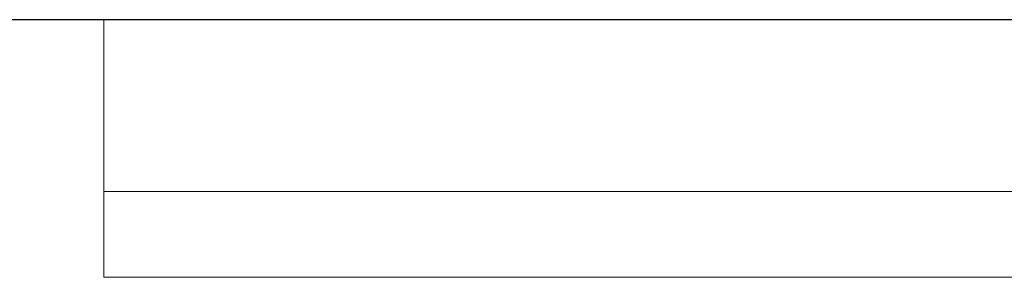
# Model space of a CAD drawing. Header units: metres. Extents: x 391.1 to 427.5, y 12.7 to 28.4.
# Tile 223 of 240: x 412.9791 to 413.0936, y 24.1207 to 24.1507. Entities that reach past the tile are written whole.
import ezdxf

# ---------------------------------------------------------------- set-up
doc = ezdxf.new("R2010")
doc.units = ezdxf.units.M
for name, color, linetype, lineweight in [('02_MOBILIARIO', 7, 'Continuous', 18), ('A-WALL-____-MCUT', 7, 'Continuous', 25), ('A-WALL-____-OTLN', 7, 'Continuous', 25), ('Mobiliario', 7, 'Continuous', 18)]:
    doc.layers.add(name, color=color, linetype=linetype, lineweight=lineweight)

# ---------------------------------------------------------------- blocks, each defined once
blk = doc.blocks.new('Family - Evans P-1-153476-01_ENLLUMENAT_PS1')
at = {"layer": 'A-WALL-____-MCUT', "color": 253, "true_color": 0xaaaaaa}
blk.add_line((6.06326, 0.15), (0, 0.15), dxfattribs=at)
at = {"layer": 'A-WALL-____-OTLN', "color": 253, "true_color": 0xaaaaaa}
blk.add_line((6.06326, 0.15), (0, 0.15), dxfattribs=at)
blk = doc.blocks.new('Family - Mirall PS-1-153518-01_ENLLUMENAT_PS1')
at = {"layer": '02_MOBILIARIO', "color": 253, "true_color": 0xaaaaaa}
for p, q in [((0, 0.03), (0, 0.01)), ((0.6, 0.03), (0, 0.03)), ((0, 0.01), (0.6, 0.01)), ((0, 0), (0, 0.01)), ((0, 0.01), (0.6, 0.01)), ((0.6, 0), (0, 0))]:
    blk.add_line(p, q, dxfattribs=at)
at = {"layer": 'Mobiliario', "color": 253, "true_color": 0xaaaaaa}
for p, q in [((0.6, 0.03), (0, 0.03)), ((0, 0.03), (0, 0.01)), ((0, 0.01), (0.6, 0.01)), ((0.6, 0.01), (0, 0.01)), ((0, 0.01), (0, 0)), ((0, 0), (0.6, 0))]:
    blk.add_line(p, q, dxfattribs=at)
blk = doc.blocks.new('LONDR55-XX_ZZ-ARQ-CAA-M3D-Londres55_ifc-1-01_ENLLUMENAT_PS1')
at = {"layer": '02_MOBILIARIO', "color": 253, "lineweight": 18, "true_color": 0xaaaaaa}
blk.add_blockref('Family - Mirall PS-1-153518-01_ENLLUMENAT_PS1', (412.98888, 24.12074), dxfattribs=at)
at = {"layer": 'A-WALL-____-OTLN', "color": 253, "lineweight": 18, "true_color": 0xaaaaaa, "rotation": 180}
blk.add_blockref('Family - Evans P-1-153476-01_ENLLUMENAT_PS1', (414.15645, 24.30074), dxfattribs=at)

msp = doc.modelspace()

# ---------------------------------------------------------------- block references
at = {"lineweight": 5}
msp.add_blockref('LONDR55-XX_ZZ-ARQ-CAA-M3D-Londres55_ifc-1-01_ENLLUMENAT_PS1', (0, 0), dxfattribs=at)

doc.saveas('drawing.dxf')
